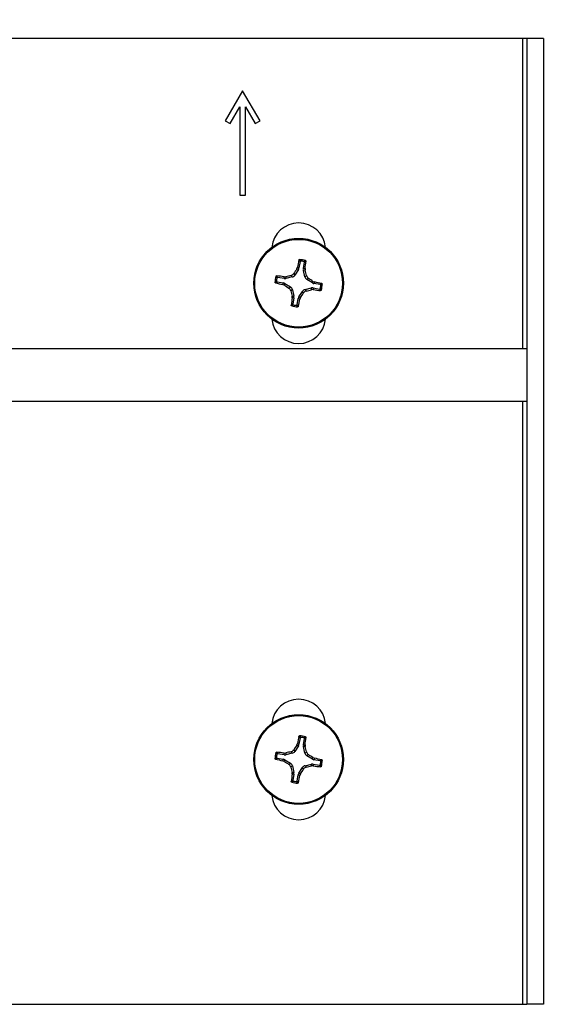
# Paper-space layout 'P3m-LR' of a CAD drawing. Header units: inches. Extents: x 0.3 to 33.8, y 0.2 to 21.7.
# Tile 43 of 57: x 26.779 to 26.974, y 9.407 to 9.761. Entities that reach past the tile are written whole.
import ezdxf

# ---------------------------------------------------------------- set-up
doc = ezdxf.new("R2010")
doc.units = ezdxf.units.IN
doc.header["$MEASUREMENT"] = 0
doc.layers.add('BORDERS', color=7, linetype='Continuous')
doc.styles.add('SLDTEXTSTYLE0', font='TXT', dxfattribs={"width": 0.75})
doc.dimstyles.new('SLDDIMSTYLE7', dxfattribs={"dimtxt": 0.1377952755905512, "dimasz": 0.14, "dimexe": 0, "dimexo": 0.0625, "dimgap": 0.0344488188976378, "dimtad": 1, "dimdec": 3, "dimlfac": 10, "dimrnd": 1e-09, "dimzin": 4, "dimdsep": 46, "dimtxsty": 'SLDTEXTSTYLE0', "dimblk1": 'CLOSED', "dimblk2": 'CLOSED', "dimsah": 1, "dimcen": 0.09, "dimadec": 0, "dimazin": 1, "dimtfac": 1, "dimtdec": 3, "dimtmove": 0, "dimatfit": 0, "dimldrblk": 'CLOSED', "dimfxl": 0, "dimfrac": 2, "dimtolj": 1, "dimtzin": 12, "dimarcsym": 0})

# ---------------------------------------------------------------- blocks, each defined once
blk = doc.blocks.new('_Closed')
at = {"color": 0, "linetype": 'ByBlock', "lineweight": -2}
for p, q in [((-1, 0.166667), (0, 0)), ((-1, 0.166667), (-1, -0.166667)), ((0, 0), (-1, -0.166667)), ((0, 0), (-1, 0))]:
    blk.add_line(p, q, dxfattribs=at)
blk = doc.blocks.new('_D_24')
at = {"layer": 'BORDERS'}
for p, q in [((26.44621080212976, 10.72766376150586), (26.40422630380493, 10.72766376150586)), ((26.40422630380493, 10.72766376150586), (26.40422630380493, 10.50891376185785)), ((26.75165699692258, 10.72766376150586), (26.79364149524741, 10.72766376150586)), ((26.79364149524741, 10.72766376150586), (26.79364149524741, 10.50891376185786)), ((26.40422630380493, 10.50891376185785), (26.44621080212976, 10.50891376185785)), ((26.79364149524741, 10.50891376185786), (26.75165699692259, 10.50891376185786)), ((26.2309589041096, 9.798658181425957), (26.2309589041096, 10.3421172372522)), ((26.96690890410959, 9.793418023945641), (26.96690890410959, 10.3421172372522)), ((26.2309589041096, 10.30274715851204), (25.9809589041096, 10.30274715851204)), ((26.2309589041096, 10.30274715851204), (26.96690890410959, 10.30274715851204)), ((26.96690890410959, 10.30274715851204), (27.21690890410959, 10.30274715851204))]:
    blk.add_line(p, q, dxfattribs=at)
at = {"layer": 'BORDERS', "xscale": 0.14, "yscale": 0.14}
blk.add_blockref('_Closed', (26.2309589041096, 10.30274715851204, -0.1940375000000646), dxfattribs=at)
at = {"layer": 'BORDERS', "xscale": 0.14, "yscale": 0.14, "rotation": 180.0000000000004}
blk.add_blockref('_Closed', (26.96690890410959, 10.30274715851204, -0.1940375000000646), dxfattribs=at)
at = {"layer": 'BORDERS', "char_height": 0.1377952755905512, "attachment_point": 1, "style": 'SLDTEXTSTYLE0'}
for s, insert in [('187', (26.44621080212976, 10.6865411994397)), ('7.360', (26.36984924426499, 10.48037460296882))]:
    blk.add_mtext(s, dxfattribs=dict(at, insert=insert))

psp = doc.layouts.new('P3m-LR')

# ---------------------------------------------------------------- linework, layer by layer
at = {"color": 7, "linetype": 'Continuous', "lineweight": 25}
for p, q in [((26.9594089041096, 9.754047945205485), (26.6274089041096, 9.754047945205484)), ((26.9609089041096, 9.754047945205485), (26.9594089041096, 9.754047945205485)), ((26.9594089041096, 9.754047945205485), (26.9594089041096, 9.642522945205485)), ((26.9669089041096, 9.754047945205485), (26.9609089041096, 9.754047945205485)), ((26.9609089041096, 9.754047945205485), (26.9609089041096, 9.407047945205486)), ((26.9669089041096, 9.754047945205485), (26.9669089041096, 9.407047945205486)), ((26.8589089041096, 9.735247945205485), (26.8526589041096, 9.72442262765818)), ((26.8651589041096, 9.72442262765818), (26.8589089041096, 9.735247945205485)), ((26.85439095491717, 9.723422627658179), (26.8579089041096, 9.729515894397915)), ((26.8579089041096, 9.729515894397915), (26.8579089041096, 9.697747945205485)), ((26.8599089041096, 9.697747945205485), (26.8599089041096, 9.729515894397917)), ((26.8599089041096, 9.729515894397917), (26.86342685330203, 9.723422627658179)), ((26.8526589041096, 9.72442262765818), (26.85439095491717, 9.723422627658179)), ((26.86342685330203, 9.723422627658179), (26.8651589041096, 9.72442262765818)), ((26.8579089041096, 9.697747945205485), (26.8599089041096, 9.697747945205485)), ((26.87891757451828, 9.671026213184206), (26.87766123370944, 9.669027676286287)), ((26.87833836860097, 9.671247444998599), (26.87857017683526, 9.671808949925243)), ((26.87891757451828, 9.671026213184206), (26.87833836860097, 9.671247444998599)), ((26.87857017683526, 9.671808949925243), (26.87913425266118, 9.67159349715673)), ((26.87952357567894, 9.673882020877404), (26.87913425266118, 9.67159349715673)), ((26.88070781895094, 9.671325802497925), (26.8810971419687, 9.673614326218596)), ((26.88070781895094, 9.671325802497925), (26.88131140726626, 9.671342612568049)), ((26.8813445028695, 9.670736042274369), (26.8807247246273, 9.670718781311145)), ((26.88131140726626, 9.671342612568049), (26.8813445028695, 9.670736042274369)), ((26.87378104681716, 9.667796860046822), (26.87149252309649, 9.668186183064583)), ((26.87376423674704, 9.668400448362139), (26.87437080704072, 9.66843354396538)), ((26.87378104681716, 9.667796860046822), (26.87376423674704, 9.668400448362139)), ((26.87437080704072, 9.66843354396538), (26.87438806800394, 9.667813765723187)), ((26.87668961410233, 9.668338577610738), (26.87438806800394, 9.667813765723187)), ((26.87668961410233, 9.668338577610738), (26.87628914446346, 9.668903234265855)), ((26.87726076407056, 9.669592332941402), (26.87766123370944, 9.669027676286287)), ((26.88124953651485, 9.668417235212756), (26.8807247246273, 9.670718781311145)), ((26.88124953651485, 9.668417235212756), (26.88181419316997, 9.668817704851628)), ((26.88250329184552, 9.667846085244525), (26.88193863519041, 9.66744561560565)), ((26.88393717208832, 9.666189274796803), (26.88193863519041, 9.66744561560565)), ((26.87122482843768, 9.66661261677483), (26.87351335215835, 9.666223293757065)), ((26.87329789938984, 9.665659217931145), (26.87351335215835, 9.666223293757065)), ((26.87385940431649, 9.66542740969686), (26.87329789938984, 9.665659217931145)), ((26.87408063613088, 9.666006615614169), (26.87385940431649, 9.66542740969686)), ((26.87408063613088, 9.666006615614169), (26.8760791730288, 9.664750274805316)), ((26.87551451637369, 9.664349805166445), (26.8760791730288, 9.664750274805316)), ((26.87676827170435, 9.663778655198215), (26.87620361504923, 9.663378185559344)), ((26.87676827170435, 9.663778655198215), (26.8772930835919, 9.661477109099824)), ((26.88132819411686, 9.663857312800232), (26.88362974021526, 9.66438212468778)), ((26.88132819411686, 9.663857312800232), (26.88172866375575, 9.663292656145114)), ((26.88364700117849, 9.663762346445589), (26.88362974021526, 9.66438212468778)), ((26.88425357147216, 9.66379544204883), (26.88364700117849, 9.663762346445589)), ((26.88393717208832, 9.666189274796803), (26.88415840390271, 9.666768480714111)), ((26.88415840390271, 9.666768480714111), (26.88471990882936, 9.666536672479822)), ((26.88423676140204, 9.664399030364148), (26.88425357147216, 9.66379544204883)), ((26.88423676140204, 9.664399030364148), (26.88652528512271, 9.664009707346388)), ((26.88471990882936, 9.666536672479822), (26.88450445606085, 9.665972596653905)), ((26.88679297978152, 9.665583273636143), (26.88450445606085, 9.665972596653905)), ((26.87667330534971, 9.6614598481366), (26.8772930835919, 9.661477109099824)), ((26.87670640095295, 9.66085327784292), (26.87667330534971, 9.6614598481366)), ((26.87730998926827, 9.660870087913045), (26.87670640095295, 9.66085327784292)), ((26.87730998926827, 9.660870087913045), (26.8769206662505, 9.658581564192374)), ((26.87849423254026, 9.658313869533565), (26.87888355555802, 9.660602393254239)), ((26.87944763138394, 9.660386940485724), (26.87888355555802, 9.660602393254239)), ((26.87910023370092, 9.661169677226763), (26.88035657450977, 9.663168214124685)), ((26.87910023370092, 9.661169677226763), (26.87967943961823, 9.66094844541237)), ((26.87967943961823, 9.66094844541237), (26.87944763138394, 9.660386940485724)), ((26.88075704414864, 9.662603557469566), (26.88035657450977, 9.663168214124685)), ((26.9609089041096, 9.642522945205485), (26.6259089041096, 9.642522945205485)), ((26.6259089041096, 9.623772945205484), (26.9609089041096, 9.623772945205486)), ((26.9594089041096, 9.623772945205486), (26.9594089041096, 9.407047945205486)), ((26.87952357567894, 9.502782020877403), (26.87913425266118, 9.500493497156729)), ((26.88070781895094, 9.500225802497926), (26.8810971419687, 9.502514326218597)), ((26.87668961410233, 9.497238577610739), (26.87628914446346, 9.497803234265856)), ((26.87726076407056, 9.498492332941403), (26.87766123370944, 9.497927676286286)), ((26.87891757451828, 9.499926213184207), (26.87766123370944, 9.497927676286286)), ((26.87833836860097, 9.5001474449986), (26.87857017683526, 9.500708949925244)), ((26.87891757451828, 9.499926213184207), (26.87833836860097, 9.5001474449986)), ((26.87857017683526, 9.500708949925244), (26.87913425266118, 9.500493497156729)), ((26.88070781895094, 9.500225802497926), (26.88131140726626, 9.50024261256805)), ((26.8813445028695, 9.49963604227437), (26.8807247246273, 9.499618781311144)), ((26.88124953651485, 9.497317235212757), (26.8807247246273, 9.499618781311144)), ((26.88124953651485, 9.497317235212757), (26.88181419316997, 9.49771770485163)), ((26.88131140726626, 9.50024261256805), (26.8813445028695, 9.49963604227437)), ((26.87122482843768, 9.495512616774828), (26.87351335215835, 9.495123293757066)), ((26.87378104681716, 9.496696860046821), (26.87149252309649, 9.497086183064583)), ((26.87329789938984, 9.494559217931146), (26.87351335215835, 9.495123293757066)), ((26.87385940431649, 9.49432740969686), (26.87329789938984, 9.494559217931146)), ((26.87376423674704, 9.49730044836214), (26.87437080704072, 9.497333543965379)), ((26.87378104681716, 9.496696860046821), (26.87376423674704, 9.49730044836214)), ((26.87408063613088, 9.49490661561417), (26.87385940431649, 9.49432740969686)), ((26.87408063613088, 9.49490661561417), (26.8760791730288, 9.493650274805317)), ((26.87437080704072, 9.497333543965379), (26.87438806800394, 9.496713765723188)), ((26.87668961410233, 9.497238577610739), (26.87438806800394, 9.496713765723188)), ((26.88250329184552, 9.496746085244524), (26.88193863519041, 9.496345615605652)), ((26.88393717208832, 9.495089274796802), (26.88193863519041, 9.496345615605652)), ((26.88393717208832, 9.495089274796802), (26.88415840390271, 9.495668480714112)), ((26.88415840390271, 9.495668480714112), (26.88471990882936, 9.495436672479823)), ((26.88471990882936, 9.495436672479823), (26.88450445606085, 9.494872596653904)), ((26.88679297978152, 9.494483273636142), (26.88450445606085, 9.494872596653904)), ((26.87551451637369, 9.493249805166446), (26.8760791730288, 9.493650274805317)), ((26.87676827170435, 9.492678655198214), (26.87620361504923, 9.492278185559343)), ((26.87667330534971, 9.4903598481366), (26.8772930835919, 9.490377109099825)), ((26.87670640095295, 9.48975327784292), (26.87667330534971, 9.4903598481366)), ((26.87676827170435, 9.492678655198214), (26.8772930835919, 9.490377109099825)), ((26.87910023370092, 9.490069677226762), (26.88035657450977, 9.492068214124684)), ((26.88075704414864, 9.491503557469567), (26.88035657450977, 9.492068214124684)), ((26.88132819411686, 9.492757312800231), (26.88362974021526, 9.493282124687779)), ((26.88132819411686, 9.492757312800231), (26.88172866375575, 9.492192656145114)), ((26.88364700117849, 9.49266234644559), (26.88362974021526, 9.493282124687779)), ((26.88425357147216, 9.49269544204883), (26.88364700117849, 9.49266234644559)), ((26.88423676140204, 9.493299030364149), (26.88425357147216, 9.49269544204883)), ((26.88423676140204, 9.493299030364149), (26.88652528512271, 9.492909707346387)), ((26.87730998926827, 9.489770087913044), (26.87670640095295, 9.48975327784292)), ((26.87730998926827, 9.489770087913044), (26.8769206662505, 9.487481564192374)), ((26.87849423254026, 9.487213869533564), (26.87888355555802, 9.489502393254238)), ((26.87944763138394, 9.489286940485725), (26.87888355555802, 9.489502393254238)), ((26.87910023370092, 9.490069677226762), (26.87967943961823, 9.48984844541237)), ((26.87967943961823, 9.48984844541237), (26.87944763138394, 9.489286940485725)), ((26.6274089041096, 9.407047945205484), (26.9594089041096, 9.407047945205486)), ((26.9594089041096, 9.407047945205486), (26.9609089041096, 9.407047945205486)), ((26.9669089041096, 9.407047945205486), (26.9609089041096, 9.407047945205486))]:
    psp.add_line(p, q, dxfattribs=at)
for centre, radius in [((26.8790089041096, 9.666097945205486), 0.0160999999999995), ((26.8790089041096, 9.666097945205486), 0.01575289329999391), ((26.8790089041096, 9.494997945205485), 0.0160999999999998), ((26.8790089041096, 9.494997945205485), 0.0157528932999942)]:
    psp.add_circle(centre, radius, dxfattribs=at)
for centre, radius, start, end in [((26.8790089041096, 9.678047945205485), 0.009699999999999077, 5.524228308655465, 174.4757716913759), ((27.03459492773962, 9.640439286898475), 0.1591470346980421, 167.6780822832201, 168.6319195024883), ((26.8790089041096, 9.666097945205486), 0.008495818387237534, 73.06981271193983, 87.62076320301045), ((27.03299399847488, 9.569376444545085), 0.1851919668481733, 146.6272750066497, 147.2383152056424), ((26.8790089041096, 9.666097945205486), 0.0080141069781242, 76.18372835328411, 84.50684756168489), ((26.72369058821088, 9.693330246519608), 0.1591470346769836, 352.058656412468, 353.0124936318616), ((26.70170313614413, 9.625735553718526), 0.1851919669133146, 13.45226070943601, 14.06330090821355), ((26.8790089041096, 9.666097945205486), 0.008495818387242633, 163.0698127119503, 177.6207632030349), ((26.8790089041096, 9.666097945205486), 0.008014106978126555, 166.1837283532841, 174.5068475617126), ((26.85177660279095, 9.510779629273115), 0.159147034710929, 82.05865641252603, 83.01249363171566), ((26.91937129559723, 9.488792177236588), 0.1851919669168, 103.4522607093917, 104.0633009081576), ((26.78228740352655, 9.512112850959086), 0.1851919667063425, 56.62727500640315, 57.23831520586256), ((26.90466756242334, 9.821683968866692), 0.1591470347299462, 257.678082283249, 258.6319195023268), ((26.97573040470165, 9.82008303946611), 0.1851919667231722, 236.6272750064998, 237.2383152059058), ((26.83864651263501, 9.843403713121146), 0.1851919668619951, 283.4522607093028, 284.0633009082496), ((26.90624120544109, 9.821416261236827), 0.1591470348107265, 262.0586564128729, 263.0124936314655), ((26.85335024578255, 9.510511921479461), 0.1591470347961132, 77.67808228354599, 78.63191950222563), ((26.8790089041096, 9.666097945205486), 0.008014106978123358, 346.1837283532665, 354.5068475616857), ((26.8790089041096, 9.666097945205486), 0.00849581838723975, 343.0698127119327, 357.6207632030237), ((27.05631467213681, 9.706460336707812), 0.1851919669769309, 193.4522607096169, 194.0633009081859), ((27.03432721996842, 9.638865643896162), 0.1591470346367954, 172.0586564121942, 173.012493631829), ((26.72342288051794, 9.69175660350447), 0.1591470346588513, 347.6780822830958, 348.6319195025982), ((26.72502380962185, 9.762819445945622), 0.1851919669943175, 326.6272750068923, 327.2383152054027), ((26.8790089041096, 9.666097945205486), 0.008495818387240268, 253.0698127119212, 267.6207632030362), ((26.8790089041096, 9.666097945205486), 0.008014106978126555, 256.183728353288, 264.5068475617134), ((26.8790089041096, 9.654147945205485), 0.00970000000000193, 185.5242283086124, 354.4757716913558), ((26.8790089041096, 9.506947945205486), 0.00970000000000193, 5.524228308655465, 174.4757716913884), ((27.03459492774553, 9.469339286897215), 0.159147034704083, 167.678082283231, 168.6319195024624), ((26.8790089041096, 9.494997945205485), 0.008495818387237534, 73.06981271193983, 87.62076320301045), ((26.8790089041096, 9.494997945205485), 0.008014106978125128, 76.18372835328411, 84.5068475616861), ((26.72369058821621, 9.522230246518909), 0.1591470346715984, 352.058656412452, 353.0124936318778), ((26.8790089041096, 9.494997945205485), 0.008495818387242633, 163.0698127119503, 177.6207632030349), ((26.85177660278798, 9.339679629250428), 0.1591470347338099, 82.05865641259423, 83.0124936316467), ((26.91937129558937, 9.317692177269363), 0.1851919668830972, 103.4522607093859, 104.0633009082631), ((27.03299399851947, 9.398276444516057), 0.1851919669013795, 146.6272750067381, 147.2383152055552), ((26.70170313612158, 9.454635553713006), 0.185191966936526, 13.45226070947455, 14.0633009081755), ((26.90466756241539, 9.650583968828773), 0.1591470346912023, 257.6780822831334, 258.6319195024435), ((26.8790089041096, 9.494997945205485), 0.008014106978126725, 166.1837283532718, 174.5068475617), ((26.97573040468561, 9.64898303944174), 0.185191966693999, 236.6272750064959, 237.2383152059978), ((26.78228740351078, 9.341012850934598), 0.1851919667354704, 56.62727500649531, 57.2383152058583), ((26.85335024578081, 9.339411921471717), 0.1591470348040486, 77.67808228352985, 78.63191950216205), ((26.8790089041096, 9.494997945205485), 0.008014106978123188, 346.1837283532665, 354.5068475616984), ((26.8790089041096, 9.494997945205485), 0.008495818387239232, 343.0698127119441, 357.6207632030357), ((27.05631467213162, 9.53536033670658), 0.185191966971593, 193.4522607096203, 194.0633009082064), ((26.72502380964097, 9.59171944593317), 0.1851919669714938, 326.6272750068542, 327.23831520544), ((26.83864651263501, 9.67230371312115), 0.1851919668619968, 283.4522607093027, 284.0633009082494), ((26.90624120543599, 9.650316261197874), 0.1591470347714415, 262.0586564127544, 263.0124936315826), ((27.03432721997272, 9.46776564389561), 0.1591470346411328, 172.0586564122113, 173.0124936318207), ((26.8790089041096, 9.494997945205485), 0.008495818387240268, 253.0698127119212, 267.6207632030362), ((26.8790089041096, 9.494997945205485), 0.008014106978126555, 256.183728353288, 264.5068475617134), ((26.72342288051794, 9.52065660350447), 0.1591470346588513, 347.6780822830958, 348.6319195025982), ((26.8790089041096, 9.483047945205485), 0.009700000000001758, 185.524228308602, 354.4757716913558)]:
    psp.add_arc(centre, radius, start, end, dxfattribs=at)
for centre, major_axis, ratio, start_param, end_param in [((26.8775835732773, 9.671860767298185), (-0.00147027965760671, 0.0005615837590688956), 0.9943069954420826, 2.946332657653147, 3.336852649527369), ((26.88225964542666, 9.671065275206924), (0.001573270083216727, 4.381592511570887e-05), 0.9943069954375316, 2.946332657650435, 3.336852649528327), ((26.87404157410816, 9.669348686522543), (-4.381592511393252e-05, 0.001573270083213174), 0.9943069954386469, 2.946332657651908, 3.336852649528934), ((26.87633284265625, 9.669871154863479), (-0.0009111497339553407, 0.001284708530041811), 0.9935910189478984, 2.75116161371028, 3.532023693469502), ((26.88278211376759, 9.66877400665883), (0.001284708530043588, 0.0009111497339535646), 0.9935910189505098, 2.751161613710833, 3.532023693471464), ((26.87324608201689, 9.664672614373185), (-0.0005615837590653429, -0.001470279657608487), 0.9943069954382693, 2.946332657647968, 3.336852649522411), ((26.8752356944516, 9.66342188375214), (-0.001284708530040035, -0.0009111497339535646), 0.9935910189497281, 2.751161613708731, 3.53202369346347), ((26.88168496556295, 9.662324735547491), (0.0009111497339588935, -0.001284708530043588), 0.9935910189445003, 2.751161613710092, 3.53202369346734), ((26.88397623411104, 9.662847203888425), (4.38159251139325e-05, -0.00157327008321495), 0.9943069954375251, 2.946332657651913, 3.336852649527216), ((26.8847717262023, 9.667523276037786), (0.0005615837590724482, 0.001470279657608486), 0.9943069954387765, 2.946332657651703, 3.336852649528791), ((26.87575816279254, 9.661130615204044), (-0.001573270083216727, -4.381592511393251e-05), 0.9943069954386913, 2.946332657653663, 3.336852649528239), ((26.8804342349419, 9.660335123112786), (0.001470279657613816, -0.0005615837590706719), 0.994306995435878, 2.946332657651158, 3.33685264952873), ((26.87633284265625, 9.498771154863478), (-0.0009111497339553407, 0.001284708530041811), 0.9935910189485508, 2.751161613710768, 3.532023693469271), ((26.8775835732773, 9.500760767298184), (-0.00147027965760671, 0.0005615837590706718), 0.9943069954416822, 2.946332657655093, 3.336852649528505), ((26.88225964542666, 9.499965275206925), (0.001573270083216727, 4.381592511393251e-05), 0.9943069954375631, 2.946332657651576, 3.336852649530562), ((26.87324608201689, 9.493572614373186), (-0.0005615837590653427, -0.001470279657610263), 0.9943069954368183, 2.946332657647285, 3.336852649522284), ((26.87404157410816, 9.498248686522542), (-4.38159251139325e-05, 0.00157327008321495), 0.9943069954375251, 2.946332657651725, 3.336852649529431), ((26.88278211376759, 9.49767400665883), (0.001284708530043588, 0.0009111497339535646), 0.9935910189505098, 2.751161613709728, 3.532023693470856), ((26.8847717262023, 9.496423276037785), (0.0005615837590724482, 0.001470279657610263), 0.9943069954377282, 2.946332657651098, 3.336852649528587), ((26.8752356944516, 9.49232188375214), (-0.001284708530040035, -0.0009111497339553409), 0.9935910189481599, 2.751161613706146, 3.532023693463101), ((26.87575816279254, 9.490030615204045), (-0.001573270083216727, -4.381592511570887e-05), 0.9943069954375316, 2.946332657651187, 3.336852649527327), ((26.88168496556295, 9.49122473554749), (0.0009111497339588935, -0.001284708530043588), 0.9935910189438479, 2.751161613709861, 3.532023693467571), ((26.88397623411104, 9.491747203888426), (4.381592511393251e-05, -0.001573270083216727), 0.9943069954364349, 2.946332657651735, 3.336852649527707), ((26.8804342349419, 9.489235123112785), (0.001470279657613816, -0.0005615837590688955), 0.994306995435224, 2.946332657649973, 3.336852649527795)]:
    psp.add_ellipse(centre, major_axis=major_axis, ratio=ratio, start_param=start_param, end_param=end_param, dxfattribs=at)
for points, knots in [([(26.87911400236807, 9.674401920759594), (26.8791225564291, 9.67442765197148), (26.87913966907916, 9.674479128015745), (26.87919869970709, 9.674539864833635), (26.8792749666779, 9.674581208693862), (26.87933277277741, 9.67458469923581), (26.87936159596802, 9.674586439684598)], [0, 0, 0, 0, 0.2526917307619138, 0.5055172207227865, 0.7534417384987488, 1, 1, 1, 1]), ([(26.87952357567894, 9.673882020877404), (26.87945631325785, 9.673969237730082), (26.87932033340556, 9.674145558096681), (26.8791832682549, 9.674315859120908), (26.87911400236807, 9.674401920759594)], [0, 0, 0, 0, 0.4946499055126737, 0.9999999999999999, 0.9999999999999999, 0.9999999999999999, 0.9999999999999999]), ([(26.87936159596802, 9.674586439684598), (26.87943027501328, 9.674503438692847), (26.87956878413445, 9.674336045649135), (26.87970659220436, 9.67416266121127), (26.87977606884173, 9.674075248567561)], [0, 0, 0, 0, 0.4958449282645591, 1, 1, 1, 1]), ([(26.87977606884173, 9.674075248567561), (26.87974963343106, 9.674075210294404), (26.87969675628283, 9.674075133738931), (26.87962319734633, 9.674041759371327), (26.87956506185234, 9.673987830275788), (26.87953404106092, 9.673930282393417), (26.87952604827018, 9.673893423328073), (26.87952357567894, 9.673882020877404)], [0, 0, 0, 0, 0.22554965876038, 0.4511532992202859, 0.6755815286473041, 0.8996402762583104, 1, 1, 1, 1]), ([(26.88092274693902, 9.673880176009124), (26.88101721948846, 9.673939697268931), (26.88120460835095, 9.674057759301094), (26.88139067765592, 9.674169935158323), (26.88148293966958, 9.67422555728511)], [0, 0, 0, 0, 0.5041524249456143, 1, 1, 1, 1]), ([(26.8810971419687, 9.673614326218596), (26.88109902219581, 9.673640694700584), (26.88110278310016, 9.67369343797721), (26.88107483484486, 9.673769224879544), (26.88102526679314, 9.673831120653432), (26.88097012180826, 9.673866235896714), (26.88093393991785, 9.673876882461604), (26.88092274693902, 9.673880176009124)], [0, 0, 0, 0, 0.2255496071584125, 0.4511532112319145, 0.6755811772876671, 0.8996400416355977, 1, 1, 1, 1]), ([(26.88165559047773, 9.67396954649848), (26.88156176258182, 9.67391122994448), (26.88137609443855, 9.673795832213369), (26.88118946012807, 9.673674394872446), (26.8810971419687, 9.673614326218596)], [0, 0, 0, 0, 0.5053526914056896, 1, 1, 1, 1]), ([(26.88148293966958, 9.67422555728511), (26.8815072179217, 9.67421562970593), (26.88155573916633, 9.674195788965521), (26.88161206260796, 9.674139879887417), (26.88164916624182, 9.674070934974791), (26.88165927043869, 9.674011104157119), (26.88165628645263, 9.673977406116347), (26.88165559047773, 9.67396954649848)], [0, 0, 0, 0, 0.224370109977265, 0.4484143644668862, 0.6809026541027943, 0.9255748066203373, 1, 1, 1, 1]), ([(26.87088129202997, 9.66857198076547), (26.87089121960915, 9.668596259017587), (26.87091106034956, 9.668644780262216), (26.87096696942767, 9.668701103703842), (26.8710359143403, 9.668738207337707), (26.87109574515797, 9.668748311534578), (26.87112944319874, 9.668745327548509), (26.87113730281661, 9.668744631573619)], [0, 0, 0, 0, 0.2243701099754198, 0.4484143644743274, 0.6809026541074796, 0.9255748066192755, 1, 1, 1, 1]), ([(26.87122667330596, 9.668011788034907), (26.87116715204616, 9.668106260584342), (26.87104909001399, 9.668293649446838), (26.87093691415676, 9.668479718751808), (26.87088129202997, 9.66857198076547)], [0, 0, 0, 0, 0.5041524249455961, 1, 1, 1, 1]), ([(26.87113730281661, 9.668744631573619), (26.87119561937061, 9.668650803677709), (26.87131101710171, 9.668465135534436), (26.87143245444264, 9.668278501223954), (26.87149252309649, 9.668186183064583)], [0, 0, 0, 0, 0.5053526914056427, 1, 1, 1, 1]), ([(26.87149252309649, 9.668186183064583), (26.8714661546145, 9.668188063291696), (26.87141341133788, 9.66819182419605), (26.87133762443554, 9.668163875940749), (26.87127572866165, 9.668114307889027), (26.87124061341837, 9.668059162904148), (26.87122996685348, 9.668022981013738), (26.87122667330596, 9.668011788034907)], [0, 0, 0, 0, 0.2255496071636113, 0.451153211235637, 0.6755811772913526, 0.8996400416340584, 0.9999999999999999, 0.9999999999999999, 0.9999999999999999, 0.9999999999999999]), ([(26.87628914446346, 9.668903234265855), (26.8764539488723, 9.668959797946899), (26.87678356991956, 9.669072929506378), (26.87709513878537, 9.669354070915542), (26.87722718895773, 9.66954403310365), (26.87726076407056, 9.669592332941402)], [0, 0, 0, 0, 0.4271587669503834, 0.8543492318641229, 1, 1, 1, 1]), ([(26.88181419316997, 9.668817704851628), (26.88187075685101, 9.668652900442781), (26.88198388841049, 9.668323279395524), (26.88226502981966, 9.668011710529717), (26.88245499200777, 9.667879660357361), (26.88250329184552, 9.667846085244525)], [0, 0, 0, 0, 0.42715876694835, 0.8543492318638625, 1, 1, 1, 1]), ([(26.87052040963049, 9.666450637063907), (26.87060341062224, 9.66651931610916), (26.87077080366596, 9.666657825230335), (26.87094418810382, 9.666795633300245), (26.87103160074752, 9.666865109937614)], [0, 0, 0, 0, 0.4958449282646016, 1, 1, 1, 1]), ([(26.87070492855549, 9.66620304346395), (26.87067919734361, 9.666211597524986), (26.87062772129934, 9.666228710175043), (26.87056698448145, 9.666287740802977), (26.87052564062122, 9.666364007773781), (26.87052215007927, 9.666421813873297), (26.87052040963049, 9.666450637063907)], [0, 0, 0, 0, 0.2526917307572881, 0.505517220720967, 0.7534417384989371, 1, 1, 1, 1]), ([(26.87122482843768, 9.66661261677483), (26.871137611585, 9.666545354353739), (26.8709612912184, 9.666409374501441), (26.87079099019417, 9.666272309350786), (26.87070492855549, 9.66620304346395)], [0, 0, 0, 0, 0.4946499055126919, 1, 1, 1, 1]), ([(26.87103160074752, 9.666865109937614), (26.87103163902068, 9.666838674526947), (26.87103171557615, 9.666785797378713), (26.87106508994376, 9.666712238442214), (26.8711190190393, 9.666654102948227), (26.87117656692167, 9.666623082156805), (26.87121342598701, 9.666615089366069), (26.87122482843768, 9.66661261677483)], [0, 0, 0, 0, 0.225549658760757, 0.4511532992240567, 0.6755815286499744, 0.8996402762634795, 1, 1, 1, 1]), ([(26.87620361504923, 9.663378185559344), (26.87614705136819, 9.66354298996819), (26.87603391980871, 9.663872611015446), (26.87575277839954, 9.664184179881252), (26.87556281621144, 9.66431623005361), (26.87551451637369, 9.664349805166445)], [0, 0, 0, 0, 0.4271587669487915, 0.8543492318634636, 1, 1, 1, 1]), ([(26.88652528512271, 9.664009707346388), (26.8865516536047, 9.664007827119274), (26.88660439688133, 9.664004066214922), (26.88668018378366, 9.664032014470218), (26.88674207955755, 9.664081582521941), (26.88677719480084, 9.66413672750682), (26.88678784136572, 9.664172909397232), (26.88679113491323, 9.664184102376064)], [0, 0, 0, 0, 0.2255496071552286, 0.4511532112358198, 0.675581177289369, 0.8996400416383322, 1, 1, 1, 1]), ([(26.8868805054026, 9.663451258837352), (26.88682218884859, 9.663545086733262), (26.88670679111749, 9.663730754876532), (26.88658535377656, 9.663917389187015), (26.88652528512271, 9.664009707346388)], [0, 0, 0, 0, 0.5053526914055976, 1, 1, 1, 1]), ([(26.88679113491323, 9.664184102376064), (26.88685065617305, 9.66408962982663), (26.88696871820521, 9.663902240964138), (26.88708089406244, 9.663716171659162), (26.88713651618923, 9.6636239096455)], [0, 0, 0, 0, 0.5041524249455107, 1, 1, 1, 1]), ([(26.88679297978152, 9.665583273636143), (26.8868801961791, 9.6656505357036), (26.88705651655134, 9.665786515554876), (26.88722681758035, 9.665923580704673), (26.88731287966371, 9.665992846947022)], [0, 0, 0, 0, 0.4946473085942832, 1, 1, 1, 1]), ([(26.88698620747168, 9.665330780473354), (26.88698616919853, 9.665357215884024), (26.88698609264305, 9.665410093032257), (26.88695271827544, 9.665483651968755), (26.88689878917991, 9.665541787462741), (26.88684124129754, 9.665572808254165), (26.88680438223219, 9.665580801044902), (26.88679297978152, 9.665583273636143)], [0, 0, 0, 0, 0.2255496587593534, 0.4511532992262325, 0.675581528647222, 0.8996402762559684, 1, 1, 1, 1]), ([(26.88749739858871, 9.665745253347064), (26.8874143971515, 9.665676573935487), (26.88724700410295, 9.66553806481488), (26.88707361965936, 9.665400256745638), (26.88698620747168, 9.665330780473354)], [0, 0, 0, 0, 0.4958475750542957, 1, 1, 1, 1]), ([(26.88731287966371, 9.665992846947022), (26.8873386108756, 9.665984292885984), (26.88739008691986, 9.665967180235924), (26.88745082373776, 9.665908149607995), (26.88749216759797, 9.665831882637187), (26.88749565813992, 9.665774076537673), (26.88749739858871, 9.665745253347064)], [0, 0, 0, 0, 0.2526917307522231, 0.5055172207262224, 0.753441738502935, 1, 1, 1, 1]), ([(26.88172866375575, 9.663292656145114), (26.8815638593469, 9.663236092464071), (26.88123423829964, 9.663122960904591), (26.88092266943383, 9.662841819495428), (26.88079061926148, 9.66265185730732), (26.88075704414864, 9.662603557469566)], [0, 0, 0, 0, 0.42715876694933, 0.8543492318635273, 1, 1, 1, 1]), ([(26.88713651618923, 9.6636239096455), (26.88712658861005, 9.663599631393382), (26.88710674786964, 9.663551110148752), (26.88705083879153, 9.663494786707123), (26.88698189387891, 9.663457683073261), (26.88692206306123, 9.663447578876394), (26.88688836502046, 9.663450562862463), (26.8868805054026, 9.663451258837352)], [0, 0, 0, 0, 0.2243701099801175, 0.448414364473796, 0.6809026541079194, 0.9255748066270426, 1, 1, 1, 1]), ([(26.87653486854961, 9.65797033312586), (26.8765105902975, 9.657980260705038), (26.87646206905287, 9.658000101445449), (26.87640574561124, 9.658056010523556), (26.87636864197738, 9.658124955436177), (26.87635853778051, 9.658184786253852), (26.87636152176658, 9.658218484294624), (26.87636221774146, 9.658226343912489)], [0, 0, 0, 0, 0.2243701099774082, 0.4484143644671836, 0.6809026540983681, 0.925574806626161, 1, 1, 1, 1]), ([(26.87636221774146, 9.658226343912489), (26.87645604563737, 9.658284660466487), (26.87664171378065, 9.658400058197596), (26.87682834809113, 9.658521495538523), (26.8769206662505, 9.658581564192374)], [0, 0, 0, 0, 0.5053526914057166, 1, 1, 1, 1]), ([(26.87709506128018, 9.658315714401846), (26.87700058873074, 9.658256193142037), (26.87681319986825, 9.658138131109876), (26.87662713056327, 9.658025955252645), (26.87653486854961, 9.65797033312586)], [0, 0, 0, 0, 0.5041524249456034, 1, 1, 1, 1]), ([(26.8769206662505, 9.658581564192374), (26.87691878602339, 9.658555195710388), (26.87691502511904, 9.65850245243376), (26.87694297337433, 9.658426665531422), (26.87699254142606, 9.658364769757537), (26.87704768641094, 9.658329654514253), (26.87708386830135, 9.658319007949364), (26.87709506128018, 9.658315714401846)], [0, 0, 0, 0, 0.2255496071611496, 0.4511532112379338, 0.6755811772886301, 0.899640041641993, 0.9999999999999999, 0.9999999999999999, 0.9999999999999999, 0.9999999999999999]), ([(26.87824173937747, 9.658120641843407), (26.87826817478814, 9.658120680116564), (26.87832105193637, 9.658120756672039), (26.87839461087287, 9.658154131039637), (26.87845274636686, 9.65820806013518), (26.87848376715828, 9.658265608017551), (26.87849175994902, 9.658302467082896), (26.87849423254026, 9.658313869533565)], [0, 0, 0, 0, 0.2255496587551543, 0.4511532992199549, 0.6755815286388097, 0.8996402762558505, 1, 1, 1, 1]), ([(26.87865621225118, 9.65760945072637), (26.8785875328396, 9.657692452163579), (26.878449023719, 9.657859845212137), (26.87831121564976, 9.658033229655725), (26.87824173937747, 9.658120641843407)], [0, 0, 0, 0, 0.495847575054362, 1, 1, 1, 1]), ([(26.87849423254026, 9.658313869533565), (26.87856149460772, 9.658226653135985), (26.87869747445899, 9.658050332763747), (26.87883453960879, 9.657880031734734), (26.87890380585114, 9.657793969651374)], [0, 0, 0, 0, 0.4946473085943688, 1, 1, 1, 1]), ([(26.87890380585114, 9.657793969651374), (26.8788952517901, 9.65776823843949), (26.87887813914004, 9.657716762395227), (26.87881910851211, 9.657656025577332), (26.8787428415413, 9.657614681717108), (26.87868503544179, 9.65761119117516), (26.87865621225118, 9.65760945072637)], [0, 0, 0, 0, 0.2526917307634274, 0.5055172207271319, 0.7534417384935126, 0.9999999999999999, 0.9999999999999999, 0.9999999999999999, 0.9999999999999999]), ([(26.87911400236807, 9.503301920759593), (26.8791225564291, 9.50332765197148), (26.87913966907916, 9.503379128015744), (26.87919869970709, 9.503439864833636), (26.8792749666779, 9.503481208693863), (26.87933277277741, 9.503484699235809), (26.87936159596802, 9.503486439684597)], [0, 0, 0, 0, 0.2526917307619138, 0.5055172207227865, 0.7534417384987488, 1, 1, 1, 1]), ([(26.87952357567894, 9.502782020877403), (26.87945631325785, 9.502869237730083), (26.87932033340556, 9.50304555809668), (26.8791832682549, 9.503215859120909), (26.87911400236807, 9.503301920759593)], [0, 0, 0, 0, 0.4946499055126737, 0.9999999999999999, 0.9999999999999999, 0.9999999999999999, 0.9999999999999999]), ([(26.87936159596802, 9.503486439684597), (26.87943027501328, 9.503403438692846), (26.87956878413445, 9.503236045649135), (26.87970659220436, 9.50306266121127), (26.87977606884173, 9.502975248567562)], [0, 0, 0, 0, 0.4958449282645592, 1, 1, 1, 1]), ([(26.87977606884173, 9.502975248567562), (26.87974963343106, 9.502975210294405), (26.87969675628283, 9.50297513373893), (26.87962319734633, 9.502941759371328), (26.87956506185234, 9.502887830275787), (26.87953404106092, 9.502830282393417), (26.87952604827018, 9.502793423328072), (26.87952357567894, 9.502782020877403)], [0, 0, 0, 0, 0.2255496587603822, 0.4511532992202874, 0.6755815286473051, 0.8996402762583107, 0.9999999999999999, 0.9999999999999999, 0.9999999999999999, 0.9999999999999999]), ([(26.88092274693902, 9.502780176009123), (26.88101721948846, 9.502839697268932), (26.88120460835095, 9.502957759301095), (26.88139067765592, 9.503069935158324), (26.88148293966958, 9.50312555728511)], [0, 0, 0, 0, 0.5041524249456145, 1, 1, 1, 1]), ([(26.8810971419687, 9.502514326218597), (26.88109902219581, 9.502540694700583), (26.88110278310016, 9.50259343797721), (26.88107483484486, 9.502669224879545), (26.88102526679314, 9.502731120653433), (26.88097012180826, 9.502766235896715), (26.88093393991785, 9.502776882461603), (26.88092274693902, 9.502780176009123)], [0, 0, 0, 0, 0.2255496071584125, 0.4511532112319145, 0.6755811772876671, 0.8996400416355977, 1, 1, 1, 1]), ([(26.88165559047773, 9.50286954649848), (26.88156176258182, 9.50281122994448), (26.88137609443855, 9.50269583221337), (26.88118946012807, 9.502574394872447), (26.8810971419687, 9.502514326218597)], [0, 0, 0, 0, 0.5053526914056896, 1, 1, 1, 1]), ([(26.88148293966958, 9.50312555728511), (26.8815072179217, 9.503115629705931), (26.88155573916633, 9.50309578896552), (26.88161206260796, 9.503039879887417), (26.88164916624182, 9.502970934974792), (26.88165927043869, 9.502911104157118), (26.88165628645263, 9.502877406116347), (26.88165559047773, 9.50286954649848)], [0, 0, 0, 0, 0.2243701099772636, 0.4484143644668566, 0.6809026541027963, 0.9255748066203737, 1, 1, 1, 1]), ([(26.87088129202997, 9.49747198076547), (26.87089121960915, 9.497496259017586), (26.87091106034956, 9.497544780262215), (26.87096696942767, 9.497601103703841), (26.8710359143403, 9.497638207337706), (26.87109574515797, 9.497648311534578), (26.87112944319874, 9.49764532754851), (26.87113730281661, 9.49764463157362)], [0, 0, 0, 0, 0.2243701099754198, 0.4484143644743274, 0.6809026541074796, 0.9255748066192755, 1, 1, 1, 1]), ([(26.87122667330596, 9.496911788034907), (26.87116715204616, 9.497006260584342), (26.87104909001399, 9.497193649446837), (26.87093691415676, 9.497379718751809), (26.87088129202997, 9.49747198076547)], [0, 0, 0, 0, 0.5041524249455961, 1, 1, 1, 1]), ([(26.87113730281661, 9.49764463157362), (26.87119561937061, 9.497550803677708), (26.87131101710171, 9.497365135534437), (26.87143245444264, 9.497178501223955), (26.87149252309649, 9.497086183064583)], [0, 0, 0, 0, 0.5053526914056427, 1, 1, 1, 1]), ([(26.87628914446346, 9.497803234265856), (26.8764539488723, 9.497859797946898), (26.87678356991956, 9.497972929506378), (26.87709513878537, 9.498254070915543), (26.87722718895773, 9.498444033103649), (26.87726076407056, 9.498492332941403)], [0, 0, 0, 0, 0.4271587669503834, 0.8543492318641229, 1, 1, 1, 1]), ([(26.88181419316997, 9.49771770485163), (26.88187075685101, 9.497552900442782), (26.88198388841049, 9.497223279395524), (26.88226502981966, 9.496911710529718), (26.88245499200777, 9.49677966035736), (26.88250329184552, 9.496746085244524)], [0, 0, 0, 0, 0.42715876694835, 0.8543492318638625, 1, 1, 1, 1]), ([(26.87052040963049, 9.495350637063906), (26.87060341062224, 9.49541931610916), (26.87077080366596, 9.495557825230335), (26.87094418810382, 9.495695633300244), (26.87103160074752, 9.495765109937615)], [0, 0, 0, 0, 0.4958449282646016, 1, 1, 1, 1]), ([(26.87070492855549, 9.495103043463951), (26.87067919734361, 9.495111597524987), (26.87062772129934, 9.495128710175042), (26.87056698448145, 9.495187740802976), (26.87052564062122, 9.495264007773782), (26.87052215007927, 9.495321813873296), (26.87052040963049, 9.495350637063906)], [0, 0, 0, 0, 0.2526917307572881, 0.505517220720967, 0.7534417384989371, 1, 1, 1, 1]), ([(26.87122482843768, 9.495512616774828), (26.871137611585, 9.49544535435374), (26.8709612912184, 9.495309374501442), (26.87079099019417, 9.495172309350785), (26.87070492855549, 9.495103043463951)], [0, 0, 0, 0, 0.4946499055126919, 1, 1, 1, 1]), ([(26.87103160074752, 9.495765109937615), (26.87103163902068, 9.495738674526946), (26.87103171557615, 9.495685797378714), (26.87106508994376, 9.495612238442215), (26.8711190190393, 9.495554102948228), (26.87117656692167, 9.495523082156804), (26.87121342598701, 9.495515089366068), (26.87122482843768, 9.495512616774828)], [0, 0, 0, 0, 0.225549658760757, 0.4511532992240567, 0.6755815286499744, 0.8996402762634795, 1, 1, 1, 1]), ([(26.87149252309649, 9.497086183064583), (26.8714661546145, 9.497088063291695), (26.87141341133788, 9.497091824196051), (26.87133762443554, 9.49706387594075), (26.87127572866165, 9.497014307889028), (26.87124061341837, 9.496959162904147), (26.87122996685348, 9.49692298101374), (26.87122667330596, 9.496911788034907)], [0, 0, 0, 0, 0.2255496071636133, 0.451153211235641, 0.6755811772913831, 0.8996400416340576, 1, 1, 1, 1]), ([(26.88679297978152, 9.494483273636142), (26.8868801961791, 9.494550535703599), (26.88705651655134, 9.494686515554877), (26.88722681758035, 9.494823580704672), (26.88731287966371, 9.494892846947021)], [0, 0, 0, 0, 0.4946473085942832, 1, 1, 1, 1]), ([(26.88698620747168, 9.494230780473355), (26.88698616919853, 9.494257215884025), (26.88698609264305, 9.494310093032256), (26.88695271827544, 9.494383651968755), (26.88689878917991, 9.49444178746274), (26.88684124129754, 9.494472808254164), (26.88680438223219, 9.494480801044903), (26.88679297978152, 9.494483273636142)], [0, 0, 0, 0, 0.2255496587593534, 0.4511532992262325, 0.675581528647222, 0.8996402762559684, 1, 1, 1, 1]), ([(26.88749739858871, 9.494645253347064), (26.8874143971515, 9.494576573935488), (26.88724700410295, 9.49443806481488), (26.88707361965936, 9.494300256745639), (26.88698620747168, 9.494230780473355)], [0, 0, 0, 0, 0.4958475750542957, 1, 1, 1, 1]), ([(26.88731287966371, 9.494892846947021), (26.8873386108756, 9.494884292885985), (26.88739008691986, 9.494867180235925), (26.88745082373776, 9.494808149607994), (26.88749216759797, 9.494731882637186), (26.88749565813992, 9.494674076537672), (26.88749739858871, 9.494645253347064)], [0, 0, 0, 0, 0.2526917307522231, 0.5055172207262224, 0.753441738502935, 1, 1, 1, 1]), ([(26.87620361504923, 9.492278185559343), (26.87614705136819, 9.49244298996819), (26.87603391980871, 9.492772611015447), (26.87575277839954, 9.493084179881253), (26.87556281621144, 9.49321623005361), (26.87551451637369, 9.493249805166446)], [0, 0, 0, 0, 0.4271587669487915, 0.8543492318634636, 1, 1, 1, 1]), ([(26.88172866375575, 9.492192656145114), (26.8815638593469, 9.49213609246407), (26.88123423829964, 9.49202296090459), (26.88092266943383, 9.491741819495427), (26.88079061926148, 9.49155185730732), (26.88075704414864, 9.491503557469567)], [0, 0, 0, 0, 0.4271587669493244, 0.8543492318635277, 1, 1, 1, 1]), ([(26.88652528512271, 9.492909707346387), (26.8865516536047, 9.492907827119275), (26.88660439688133, 9.492904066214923), (26.88668018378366, 9.492932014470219), (26.88674207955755, 9.492981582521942), (26.88677719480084, 9.493036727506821), (26.88678784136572, 9.493072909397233), (26.88679113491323, 9.493084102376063)], [0, 0, 0, 0, 0.2255496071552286, 0.4511532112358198, 0.675581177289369, 0.8996400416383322, 1, 1, 1, 1]), ([(26.8868805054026, 9.492351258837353), (26.88682218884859, 9.492445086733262), (26.88670679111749, 9.492630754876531), (26.88658535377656, 9.492817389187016), (26.88652528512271, 9.492909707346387)], [0, 0, 0, 0, 0.5053526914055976, 1, 1, 1, 1]), ([(26.88679113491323, 9.493084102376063), (26.88685065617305, 9.49298962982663), (26.88696871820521, 9.492802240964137), (26.88708089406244, 9.492616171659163), (26.88713651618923, 9.4925239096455)], [0, 0, 0, 0, 0.5041524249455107, 1, 1, 1, 1]), ([(26.88713651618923, 9.4925239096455), (26.88712658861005, 9.49249963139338), (26.88710674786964, 9.492451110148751), (26.88705083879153, 9.492394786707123), (26.88698189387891, 9.492357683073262), (26.88692206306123, 9.492347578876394), (26.88688836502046, 9.492350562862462), (26.8868805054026, 9.492351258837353)], [0, 0, 0, 0, 0.2243701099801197, 0.4484143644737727, 0.6809026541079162, 0.925574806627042, 1, 1, 1, 1]), ([(26.87653486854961, 9.486870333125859), (26.8765105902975, 9.486880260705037), (26.87646206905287, 9.486900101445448), (26.87640574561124, 9.486956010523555), (26.87636864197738, 9.487024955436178), (26.87635853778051, 9.487084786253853), (26.87636152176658, 9.487118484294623), (26.87636221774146, 9.487126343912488)], [0, 0, 0, 0, 0.2243701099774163, 0.4484143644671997, 0.6809026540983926, 0.9255748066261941, 0.9999999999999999, 0.9999999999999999, 0.9999999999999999, 0.9999999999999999]), ([(26.87636221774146, 9.487126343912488), (26.87645604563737, 9.487184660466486), (26.87664171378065, 9.487300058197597), (26.87682834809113, 9.487421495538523), (26.8769206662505, 9.487481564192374)], [0, 0, 0, 0, 0.5053526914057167, 1, 1, 1, 1]), ([(26.87709506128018, 9.487215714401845), (26.87700058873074, 9.487156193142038), (26.87681319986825, 9.487038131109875), (26.87662713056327, 9.486925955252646), (26.87653486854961, 9.486870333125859)], [0, 0, 0, 0, 0.5041524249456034, 1, 1, 1, 1]), ([(26.8769206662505, 9.487481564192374), (26.87691878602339, 9.487455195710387), (26.87691502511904, 9.487402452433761), (26.87694297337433, 9.487326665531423), (26.87699254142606, 9.487264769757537), (26.87704768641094, 9.487229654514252), (26.87708386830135, 9.487219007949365), (26.87709506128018, 9.487215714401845)], [0, 0, 0, 0, 0.2255496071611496, 0.4511532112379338, 0.6755811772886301, 0.899640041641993, 0.9999999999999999, 0.9999999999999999, 0.9999999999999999, 0.9999999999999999]), ([(26.87824173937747, 9.487020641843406), (26.87826817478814, 9.487020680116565), (26.87832105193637, 9.48702075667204), (26.87839461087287, 9.487054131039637), (26.87845274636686, 9.487108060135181), (26.87848376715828, 9.48716560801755), (26.87849175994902, 9.487202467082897), (26.87849423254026, 9.487213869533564)], [0, 0, 0, 0, 0.2255496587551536, 0.4511532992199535, 0.6755815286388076, 0.8996402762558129, 1, 1, 1, 1]), ([(26.87865621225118, 9.48650945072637), (26.8785875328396, 9.48659245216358), (26.878449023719, 9.486759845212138), (26.87831121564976, 9.486933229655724), (26.87824173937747, 9.487020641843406)], [0, 0, 0, 0, 0.495847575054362, 1, 1, 1, 1]), ([(26.87849423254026, 9.487213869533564), (26.87856149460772, 9.487126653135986), (26.87869747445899, 9.486950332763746), (26.87883453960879, 9.486780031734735), (26.87890380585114, 9.486693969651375)], [0, 0, 0, 0, 0.4946473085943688, 1, 1, 1, 1]), ([(26.87890380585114, 9.486693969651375), (26.8788952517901, 9.48666823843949), (26.87887813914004, 9.486616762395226), (26.87881910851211, 9.486556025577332), (26.8787428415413, 9.486514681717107), (26.87868503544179, 9.48651119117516), (26.87865621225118, 9.48650945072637)], [0, 0, 0, 0, 0.2526917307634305, 0.5055172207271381, 0.7534417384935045, 1, 1, 1, 1])]:
    psp.add_open_spline(points, degree=3, knots=knots, dxfattribs=at)

# ---------------------------------------------------------------- dimensions: what is measured, and where the dimension line sits
at = {"layer": 'BORDERS'}
dim = psp.add_linear_dim(base=(26.96690890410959, 10.30274715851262), p1=(26.2309589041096, 9.7592881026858), p2=(26.96690890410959, 9.754047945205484), dimstyle='SLDDIMSTYLE7', dxfattribs=at)
dim.commit()
dim.dimension.update_dxf_attribs({"geometry": '_D_24', "text_midpoint": (26.59893390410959, 10.30274715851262), "dimtype": 160})

doc.saveas('drawing.dxf')
